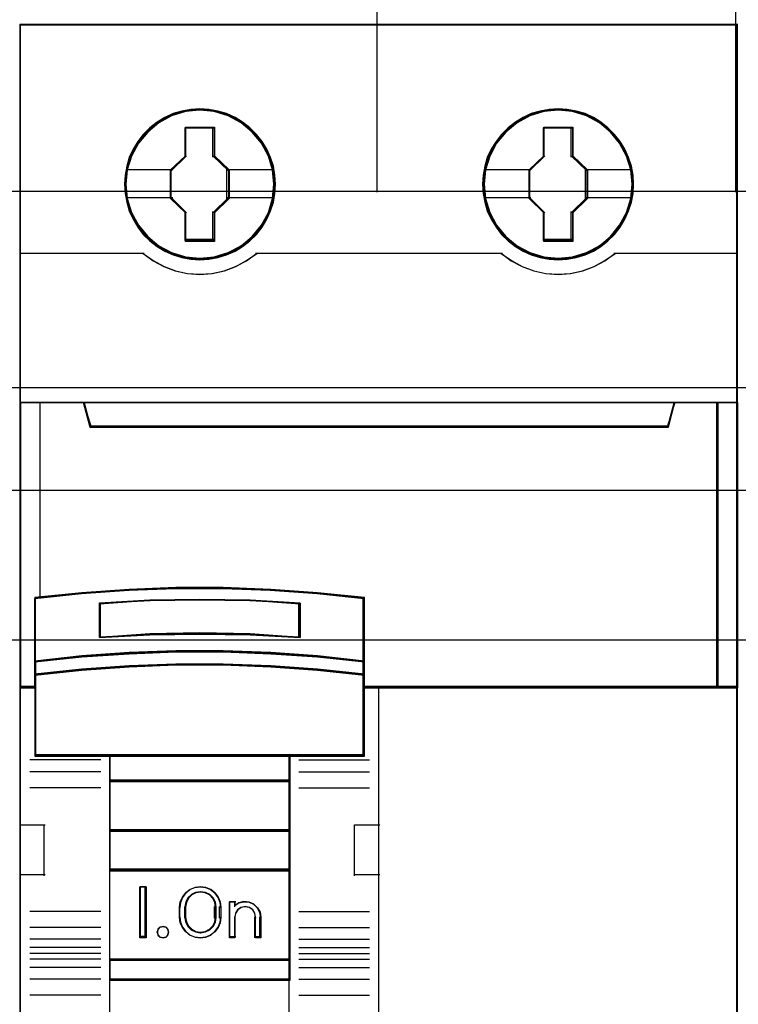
# Model space of a CAD drawing. Extents: x -558982 to 5119495, y -5290134 to 121759.
# Tile 21 of 256: x -478522 to -478162, y -24671 to -24178. Entities that reach past the tile are written whole.
import ezdxf

# ---------------------------------------------------------------- set-up
doc = ezdxf.new("R2010")
doc.units = 0
doc.header["$MEASUREMENT"] = 0
doc.layers.get('0').update_dxf_attribs({"color": 252})
for name, color, linetype in [('30', 7, 'Continuous'), ('45', 8, 'Continuous'), ('50', 7, 'Continuous')]:
    doc.layers.add(name, color=color, linetype=linetype)

# ---------------------------------------------------------------- blocks, each defined once
blk = doc.blocks.new('*U1057')
at = {"layer": '50', "color": 7}
for points in [[(61.983887, -477.51456), (386.017439, -477.51456)], [(61.983887, -477.51456), (386.017439, -477.51456)], [(133.909161, -477.55693), (133.909161, -457.544965)], [(151.864631, -477.55693), (151.864631, -457.544965)], [(61.983887, -487.347089), (386.017439, -487.347089), (386.017439, -533.64975), (61.983887, -533.64975), (61.983887, -487.347089)]]:
    blk.add_lwpolyline(points, dxfattribs=at)
blk = doc.blocks.new('*U1058')
at = {"layer": '30', "color": 7}
blk.add_lwpolyline([(51.981526, -492.476529), (396.088727, -492.476529), (396.088727, -528.454107), (51.981526, -528.454107), (51.981526, -492.476529)], close=True, dxfattribs=at)
for points in [[(51.981526, -492.476529), (396.088727, -492.476529), (396.088727, -528.454107), (51.981526, -528.454107), (51.981526, -492.476529)], [(51.981526, -499.973403), (396.088727, -499.973403), (396.088727, -520.957234), (51.981526, -520.957234), (51.981526, -499.973403)]]:
    blk.add_lwpolyline(points, dxfattribs=at)
blk = doc.blocks.new('*U1061')
at = {"layer": '45', "color": 139}
for points in [[(116.014664, -469.157042), (116.014664, -551.860983)], [(116.014664, -469.157042), (151.970673, -469.157042)], [(151.901746, -469.157042), (151.901746, -551.860983)], [(124.2912, -474.339445), (125.74927, -474.339445)], [(124.2912, -475.80916), (124.2912, -474.339445)], [(125.680343, -475.80916), (125.680343, -474.339445)], [(142.236067, -474.339445), (143.691486, -474.339445)], [(142.236067, -475.80916), (142.236067, -474.339445)], [(143.622559, -475.80916), (143.622559, -474.339445)], [(123.596628, -476.497676), (124.360127, -475.740309)], [(126.454446, -476.497676), (125.680343, -475.740309)], [(141.530891, -476.497676), (142.304993, -475.740309)], [(144.401963, -476.497676), (143.622559, -475.740309)], [(121.364455, -476.428824), (123.665555, -476.428824)], [(123.596628, -477.887947), (123.596628, -476.428824)], [(126.385519, -476.428824), (128.673363, -476.428824)], [(126.385519, -477.887947), (126.385519, -476.428824)], [(139.309322, -476.428824), (141.599818, -476.428824)], [(141.530891, -477.887947), (141.530891, -476.428824)], [(144.333036, -476.428824), (146.61823, -476.428824)], [(144.333036, -477.887947), (144.333036, -476.428824)], [(121.364455, -477.819096), (123.665555, -477.819096)], [(123.596628, -477.819096), (124.360127, -478.592351)], [(126.454446, -477.819096), (125.680343, -478.592351)], [(126.385519, -477.819096), (128.673363, -477.819096)], [(139.309322, -477.819096), (141.599818, -477.819096)], [(141.530891, -477.819096), (142.304993, -478.592351)], [(144.401963, -477.819096), (143.622559, -478.592351)], [(144.333036, -477.819096), (146.61823, -477.819096)], [(124.2912, -479.982623), (124.2912, -478.5235)], [(125.680343, -479.982623), (125.680343, -478.5235)], [(142.236067, -479.982623), (142.236067, -478.5235)], [(143.622559, -479.982623), (143.622559, -478.5235)], [(124.2912, -479.913771), (125.74927, -479.913771)], [(142.236067, -479.913771), (143.691486, -479.913771)], [(116.014664, -480.618175), (122.233995, -480.618175)], [(122.165068, -480.618175), (122.682146, -480.991206), (123.221705, -481.275419), (123.794986, -481.500421), (124.413231, -481.630686), (125.025855, -481.672134), (125.632859, -481.630686), (126.239863, -481.500421), (126.818765, -481.275419), (127.369565, -480.991206), (127.875401, -480.618175)], [(122.180975, -480.623472), (122.681219, -480.984447), (123.232049, -481.280328), (123.799742, -481.505198), (124.4124, -481.635385), (125.019438, -481.682726), (125.643338, -481.635385), (126.255997, -481.505198), (126.834931, -481.280328), (127.368899, -480.984447), (127.886005, -480.623472)], [(127.806474, -480.618175), (140.178862, -480.618175)], [(140.109935, -480.618175), (140.615537, -480.991206), (141.166081, -481.275419), (141.744714, -481.500421), (142.351436, -481.630686), (142.958158, -481.672134), (143.576116, -481.630686), (144.188456, -481.500421), (144.767089, -481.275419), (145.30078, -480.991206), (145.817617, -480.618175)], [(140.120539, -480.623472), (140.626197, -480.984447), (141.165565, -481.280328), (141.744263, -481.505198), (142.35667, -481.635385), (142.96346, -481.682726), (143.587104, -481.635385), (144.199512, -481.505198), (144.766972, -481.280328), (145.311959, -480.984447), (145.817617, -480.623472)], [(145.751341, -480.618175), (151.970673, -480.618175)], [(116.014664, -488.083271), (151.970673, -488.083271)], [(119.195907, -488.083271), (119.580308, -489.330543)], [(148.805335, -488.083271), (148.420935, -489.330543)], [(119.511381, -489.261692), (148.489862, -489.261692)], [(133.275563, -497.921097), (130.922852, -497.643549), (128.575715, -497.460619), (126.200704, -497.359692), (123.825692, -497.359692), (121.478556, -497.460619), (119.109119, -497.643549), (116.767558, -497.921097)], [(116.767558, -497.852246), (116.767558, -505.796654)], [(133.209287, -505.796654), (133.209287, -497.852246)], [(130.0466, -498.193855), (127.541732, -498.00729), (125.025682, -497.952875), (122.515222, -498.00729), (119.999172, -498.193855)], [(119.999172, -499.862181), (119.999172, -498.125004)], [(129.977673, -499.862181), (129.977673, -498.125004)], [(130.0466, -499.862181), (127.541732, -499.675615), (125.025682, -499.621201), (122.515222, -499.675615), (119.999172, -499.862181)], [(133.275563, -501.080324), (130.922852, -500.796467), (128.575715, -500.619845), (126.200704, -500.518919), (123.825692, -500.518919), (121.478556, -500.619845), (119.109119, -500.796467), (116.767558, -501.080324)], [(133.275563, -501.750302), (130.922852, -501.472754), (128.575715, -501.289824), (126.200704, -501.188897), (123.825692, -501.188897), (121.478556, -501.289824), (119.109119, -501.472754), (116.767558, -501.750302)], [(116.836485, -502.309059), (116.014664, -502.309059)], [(151.970673, -502.309059), (133.209287, -502.309059)], [(133.967483, -502.309059), (133.967483, -518.621577)], [(133.275563, -505.727803), (116.767558, -505.727803)], [(120.494915, -505.727803), (120.494915, -517.019455)], [(120.494915, -505.727803), (129.545554, -505.727803)], [(129.476627, -505.727803), (129.476627, -517.019455)], [(120.068099, -505.98732), (116.507756, -505.98732)], [(129.977673, -505.98732), (133.527411, -505.98732)], [(120.068099, -506.580502), (116.507756, -506.580502)], [(129.977673, -506.580502), (133.527411, -506.580502)], [(120.494915, -506.99626), (129.545554, -506.99626)], [(120.068099, -507.380239), (116.507756, -507.380239)], [(129.977673, -507.380239), (133.527411, -507.380239)], [(116.014664, -509.241879), (117.287161, -509.241879)], [(117.218234, -509.241879), (117.218234, -511.792034)], [(120.494915, -509.485508), (129.545554, -509.485508)], [(132.763913, -511.792034), (132.763913, -509.241879)], [(132.763913, -509.241879), (134.03641, -509.241879)], [(120.494915, -511.463665), (129.545554, -511.463665)], [(116.014664, -511.723183), (117.287161, -511.723183)], [(132.763913, -511.723183), (134.03641, -511.723183)], [(122.345339, -512.345495), (122.032517, -512.345495)], [(122.032517, -512.345495), (122.032517, -514.900946)], [(122.276412, -512.345495), (122.276412, -514.900946)], [(126.08065, -513.399453), (126.046223, -513.133003), (125.942943, -512.872474), (125.782286, -512.647472), (125.569989, -512.475759), (125.317528, -512.369179), (125.047853, -512.345495), (124.783916, -512.369179), (124.537192, -512.475759), (124.319158, -512.647472), (124.1585, -512.872474), (124.049483, -513.133003), (124.020794, -513.399453)], [(125.836754, -513.399453), (125.796121, -513.157564), (125.680028, -512.927769), (125.511692, -512.740304), (125.291114, -512.631454), (125.047317, -512.589123), (124.815129, -512.631454), (124.594551, -512.740304), (124.420411, -512.927769), (124.310122, -513.157564), (124.275294, -513.399453)], [(126.507466, -513.081677), (126.830893, -513.081677)], [(126.507466, -513.081677), (126.507466, -514.900946)], [(126.761966, -513.081677), (126.761966, -513.349138)], [(128.084833, -513.905247), (128.038006, -513.632742), (127.915085, -513.402627), (127.733629, -513.214901), (127.49364, -513.111955), (127.230238, -513.081677), (126.972688, -513.148289), (126.761966, -513.299681)], [(120.068099, -513.57423), (116.507756, -513.57423)], [(124.020794, -513.905247), (124.020794, -513.330601)], [(124.275294, -513.905247), (124.275294, -513.330601)], [(125.767827, -513.905247), (125.767827, -513.330601)], [(126.011723, -513.905247), (126.011723, -513.330601)], [(127.830334, -513.905247), (127.782851, -513.677915), (127.681949, -513.494786), (127.509823, -513.38112), (127.29615, -513.330601), (127.100282, -513.38112), (126.922221, -513.494786), (126.809449, -513.677915), (126.761966, -513.905247)], [(129.977673, -513.57423), (133.527411, -513.57423)], [(124.020794, -513.836395), (124.049483, -514.108447), (124.1585, -514.356842), (124.319158, -514.581581), (124.537192, -514.753092), (124.783916, -514.859547), (125.047853, -514.900946), (125.317528, -514.859547), (125.569989, -514.753092), (125.782286, -514.581581), (125.942943, -514.356842), (126.046223, -514.108447), (126.08065, -513.836395)], [(124.275294, -513.836395), (124.310122, -514.090617), (124.420411, -514.302467), (124.594551, -514.490107), (124.815129, -514.599059), (125.047317, -514.641429), (125.291114, -514.599059), (125.511692, -514.490107), (125.680028, -514.302467), (125.796121, -514.090617), (125.836754, -513.836395)], [(126.761966, -513.836395), (126.761966, -514.900946)], [(127.761407, -513.836395), (127.761407, -514.900946)], [(128.015906, -513.836395), (128.015906, -514.900946)], [(120.068099, -514.373967), (116.507756, -514.373967)], [(129.977673, -514.373967), (133.527411, -514.373967)], [(120.068099, -514.96715), (116.507756, -514.96715)], [(122.345339, -514.832095), (122.032517, -514.832095)], [(126.507466, -514.832095), (126.830893, -514.832095)], [(127.761407, -514.832095), (128.084833, -514.832095)], [(129.977673, -514.96715), (133.527411, -514.96715)], [(120.068099, -515.377611), (116.507756, -515.377611)], [(129.977673, -515.377611), (133.527411, -515.377611)], [(120.068099, -515.67685), (116.507756, -515.67685)], [(120.068099, -515.968145), (116.507756, -515.968145)], [(120.494915, -515.957553), (129.545554, -515.957553)], [(129.977673, -515.67685), (133.527411, -515.67685)], [(129.977673, -515.968145), (133.527411, -515.968145)], [(120.068099, -516.37331), (116.507756, -516.37331)], [(129.977673, -516.37331), (133.527411, -516.37331)], [(120.068099, -516.966492), (116.507756, -516.966492)], [(120.494915, -516.950604), (129.545554, -516.950604)], [(120.494915, -516.950604), (120.494915, -518.621577)], [(129.476627, -516.950604), (129.476627, -518.621577)], [(129.977673, -516.966492), (133.527411, -516.966492)], [(120.068099, -517.758285), (116.507756, -517.758285)], [(129.977673, -517.758285), (133.527411, -517.758285)]]:
    blk.add_lwpolyline(points, dxfattribs=at)
at = {"layer": '45', "color": 59}
blk.add_lwpolyline([(116.046476, -532.918648), (116.046476, -511.758505), (116.046476, -509.275597), (116.046476, -502.342297), (116.046476, -502.342297), (116.046476, -488.115454), (116.046476, -480.650102), (116.046476, -469.18882), (151.936209, -469.18882), (151.936209, -480.650102), (151.936209, -488.115454), (151.936209, -502.342297), (151.936209, -529.427059)], dxfattribs=at)
at = {"layer": '45', "color": 7}
for points in [[(128.808566, -477.16633), (128.780552, -476.71334), (128.707717, -476.26035), (128.556443, -475.829729), (128.382757, -475.410294), (128.141839, -475.018821), (127.867305, -474.666495), (127.53114, -474.342132), (127.166961, -474.062508), (126.802783, -473.81644), (126.365769, -473.626296), (125.934357, -473.497669), (125.480535, -473.419374), (125.026712, -473.391412), (124.578492, -473.419374), (124.12467, -473.497669), (123.682053, -473.626296), (123.26745, -473.81644), (122.88086, -474.062508), (122.527887, -474.342132), (122.191722, -474.666495), (121.928393, -475.018821), (121.687475, -475.410294), (121.491379, -475.829729), (121.368119, -476.26035), (121.278475, -476.71334), (121.250461, -477.16633), (121.278475, -477.61932), (121.368119, -478.061125), (121.491379, -478.497338), (121.687475, -478.911181), (121.928393, -479.308246), (122.191722, -479.671757), (122.527887, -479.990528), (122.88086, -480.275744), (123.26745, -480.510628), (123.682053, -480.689587), (124.12467, -480.829399), (124.578492, -480.918878), (125.026712, -480.941248), (125.480535, -480.918878), (125.934357, -480.829399), (126.365769, -480.689587), (126.802783, -480.510628), (127.166961, -480.275744), (127.53114, -479.990528), (127.867305, -479.671757), (128.141839, -479.308246), (128.382757, -478.911181), (128.556443, -478.497338), (128.707717, -478.061125), (128.780552, -477.61932), (128.808566, -477.16633)], [(128.808566, -477.16633), (128.780552, -476.71334), (128.707717, -476.26035), (128.556443, -475.829729), (128.382757, -475.410294), (128.141839, -475.018821), (127.867305, -474.666495), (127.53114, -474.342132), (127.166961, -474.062508), (126.802783, -473.81644), (126.365769, -473.626296), (125.934357, -473.497669), (125.480535, -473.419374), (125.026712, -473.391412), (124.578492, -473.419374), (124.12467, -473.497669), (123.682053, -473.626296), (123.26745, -473.81644), (122.88086, -474.062508), (122.527887, -474.342132), (122.191722, -474.666495), (121.928393, -475.018821), (121.687475, -475.410294), (121.491379, -475.829729), (121.368119, -476.26035), (121.278475, -476.71334), (121.250461, -477.16633), (121.278475, -477.61932), (121.368119, -478.061125), (121.491379, -478.497338), (121.687475, -478.911181), (121.928393, -479.308246), (122.191722, -479.671757), (122.527887, -479.990528), (122.88086, -480.275744), (123.26745, -480.510628), (123.682053, -480.689587), (124.12467, -480.829399), (124.578492, -480.918878), (125.026712, -480.941248), (125.480535, -480.918878), (125.934357, -480.829399), (126.365769, -480.689587), (126.802783, -480.510628), (127.166961, -480.275744), (127.53114, -479.990528), (127.867305, -479.671757), (128.141839, -479.308246), (128.382757, -478.911181), (128.556443, -478.497338), (128.707717, -478.061125), (128.780552, -477.61932), (128.808566, -477.16633)], [(128.808566, -477.16633), (128.780552, -476.71334), (128.707717, -476.26035), (128.556443, -475.829729), (128.382757, -475.410294), (128.141839, -475.018821), (127.867305, -474.666495), (127.53114, -474.342132), (127.166961, -474.062508), (126.802783, -473.81644), (126.365769, -473.626296), (125.934357, -473.497669), (125.480535, -473.419374), (125.026712, -473.391412), (124.578492, -473.419374), (124.12467, -473.497669), (123.682053, -473.626296), (123.26745, -473.81644), (122.88086, -474.062508), (122.527887, -474.342132), (122.191722, -474.666495), (121.928393, -475.018821), (121.687475, -475.410294), (121.491379, -475.829729), (121.368119, -476.26035), (121.278475, -476.71334), (121.250461, -477.16633), (121.278475, -477.61932), (121.368119, -478.061125), (121.491379, -478.497338), (121.687475, -478.911181), (121.928393, -479.308246), (122.191722, -479.671757), (122.527887, -479.990528), (122.88086, -480.275744), (123.26745, -480.510628), (123.682053, -480.689587), (124.12467, -480.829399), (124.578492, -480.918878), (125.026712, -480.941248), (125.480535, -480.918878), (125.934357, -480.829399), (126.365769, -480.689587), (126.802783, -480.510628), (127.166961, -480.275744), (127.53114, -479.990528), (127.867305, -479.671757), (128.141839, -479.308246), (128.382757, -478.911181), (128.556443, -478.497338), (128.707717, -478.061125), (128.780552, -477.61932), (128.808566, -477.16633)], [(146.740178, -477.16633), (146.717766, -476.71334), (146.644927, -476.26035), (146.493647, -475.829729), (146.314352, -475.410294), (146.079027, -475.018821), (145.793276, -474.666495), (145.462701, -474.342132), (145.109713, -474.062508), (144.74552, -473.81644), (144.314092, -473.626296), (143.87706, -473.497669), (143.42322, -473.419374), (142.963776, -473.391412), (142.509936, -473.419374), (142.067301, -473.497669), (141.624666, -473.626296), (141.210047, -473.81644), (140.829045, -474.062508), (140.464852, -474.342132), (140.128673, -474.666495), (139.859731, -475.018821), (139.618803, -475.410294), (139.417096, -475.829729), (139.299434, -476.26035), (139.215389, -476.71334), (139.187374, -477.16633), (139.215389, -477.61932), (139.299434, -478.061125), (139.417096, -478.497338), (139.618803, -478.911181), (139.859731, -479.308246), (140.128673, -479.671757), (140.464852, -479.990528), (140.829045, -480.275744), (141.210047, -480.510628), (141.624666, -480.689587), (142.067301, -480.829399), (142.509936, -480.918878), (142.963776, -480.941248), (143.42322, -480.918878), (143.87706, -480.829399), (144.314092, -480.689587), (144.74552, -480.510628), (145.109713, -480.275744), (145.462701, -479.990528), (145.793276, -479.671757), (146.079027, -479.308246), (146.314352, -478.911181), (146.493647, -478.497338), (146.644927, -478.061125), (146.717766, -477.61932), (146.740178, -477.16633)], [(146.740178, -477.16633), (146.717766, -476.71334), (146.644927, -476.26035), (146.493647, -475.829729), (146.314352, -475.410294), (146.079027, -475.018821), (145.793276, -474.666495), (145.462701, -474.342132), (145.109713, -474.062508), (144.74552, -473.81644), (144.314092, -473.626296), (143.87706, -473.497669), (143.42322, -473.419374), (142.963776, -473.391412), (142.509936, -473.419374), (142.067301, -473.497669), (141.624666, -473.626296), (141.210047, -473.81644), (140.829045, -474.062508), (140.464852, -474.342132), (140.128673, -474.666495), (139.859731, -475.018821), (139.618803, -475.410294), (139.417096, -475.829729), (139.299434, -476.26035), (139.215389, -476.71334), (139.187374, -477.16633), (139.215389, -477.61932), (139.299434, -478.061125), (139.417096, -478.497338), (139.618803, -478.911181), (139.859731, -479.308246), (140.128673, -479.671757), (140.464852, -479.990528), (140.829045, -480.275744), (141.210047, -480.510628), (141.624666, -480.689587), (142.067301, -480.829399), (142.509936, -480.918878), (142.963776, -480.941248), (143.42322, -480.918878), (143.87706, -480.829399), (144.314092, -480.689587), (144.74552, -480.510628), (145.109713, -480.275744), (145.462701, -479.990528), (145.793276, -479.671757), (146.079027, -479.308246), (146.314352, -478.911181), (146.493647, -478.497338), (146.644927, -478.061125), (146.717766, -477.61932), (146.740178, -477.16633)], [(146.740178, -477.16633), (146.717766, -476.71334), (146.644927, -476.26035), (146.493647, -475.829729), (146.314352, -475.410294), (146.079027, -475.018821), (145.793276, -474.666495), (145.462701, -474.342132), (145.109713, -474.062508), (144.74552, -473.81644), (144.314092, -473.626296), (143.87706, -473.497669), (143.42322, -473.419374), (142.963776, -473.391412), (142.509936, -473.419374), (142.067301, -473.497669), (141.624666, -473.626296), (141.210047, -473.81644), (140.829045, -474.062508), (140.464852, -474.342132), (140.128673, -474.666495), (139.859731, -475.018821), (139.618803, -475.410294), (139.417096, -475.829729), (139.299434, -476.26035), (139.215389, -476.71334), (139.187374, -477.16633), (139.215389, -477.61932), (139.299434, -478.061125), (139.417096, -478.497338), (139.618803, -478.911181), (139.859731, -479.308246), (140.128673, -479.671757), (140.464852, -479.990528), (140.829045, -480.275744), (141.210047, -480.510628), (141.624666, -480.689587), (142.067301, -480.829399), (142.509936, -480.918878), (142.963776, -480.941248), (143.42322, -480.918878), (143.87706, -480.829399), (144.314092, -480.689587), (144.74552, -480.510628), (145.109713, -480.275744), (145.462701, -479.990528), (145.793276, -479.671757), (146.079027, -479.308246), (146.314352, -478.911181), (146.493647, -478.497338), (146.644927, -478.061125), (146.717766, -477.61932), (146.740178, -477.16633)], [(124.309386, -474.299723), (125.758739, -474.299723), (125.758739, -475.73591), (126.486258, -476.448393), (126.486258, -477.87897), (125.758739, -478.602674), (125.758739, -480.027641), (124.309386, -480.027641), (124.309386, -478.602674), (123.564816, -477.87897), (123.564816, -476.448393), (124.309386, -475.73591), (124.309386, -474.299723)], [(124.309386, -474.299723), (125.758739, -474.299723), (125.758739, -475.73591), (126.486258, -476.448393), (126.486258, -477.87897), (125.758739, -478.602674), (125.758739, -480.027641), (124.309386, -480.027641), (124.309386, -478.602674), (123.564816, -477.87897), (123.564816, -476.448393), (124.309386, -475.73591), (124.309386, -474.299723)], [(124.309386, -474.299723), (125.758739, -474.299723), (125.758739, -474.299723), (125.758739, -475.73591), (125.758739, -475.73591), (126.486258, -476.448393), (126.486258, -476.448393), (126.486258, -477.87897), (126.486258, -477.87897), (125.758739, -478.602674), (125.758739, -478.602674), (125.758739, -480.027641), (125.758739, -480.027641), (124.309386, -480.027641), (124.309386, -480.027641), (124.309386, -478.602674), (124.309386, -478.602674), (123.564816, -477.87897), (123.564816, -477.87897), (123.564816, -476.448393), (123.564816, -476.448393), (124.309386, -475.73591), (124.309386, -475.73591), (124.309386, -474.299723), (124.309386, -474.299723)], [(124.324982, -474.3315), (125.742771, -474.3315), (125.742771, -475.751088), (126.454446, -476.455337), (126.454446, -477.869379), (125.742771, -478.584718), (125.742771, -479.993215), (124.324982, -479.993215), (124.324982, -478.584718), (123.596628, -477.869379), (123.596628, -476.455337), (124.324982, -475.751088), (124.324982, -474.3315)], [(142.253967, -474.299723), (143.703511, -474.299723), (143.703511, -475.73591), (144.431125, -476.448393), (144.431125, -477.87897), (143.703511, -478.602674), (143.703511, -480.027641), (142.253967, -480.027641), (142.253967, -478.602674), (141.514985, -477.87897), (141.514985, -476.448393), (142.253967, -475.73591), (142.253967, -474.299723)], [(142.253967, -474.299723), (143.703511, -474.299723), (143.703511, -475.73591), (144.431125, -476.448393), (144.431125, -477.87897), (143.703511, -478.602674), (143.703511, -480.027641), (142.253967, -480.027641), (142.253967, -478.602674), (141.514985, -477.87897), (141.514985, -476.448393), (142.253967, -475.73591), (142.253967, -474.299723)], [(142.253967, -474.299723), (143.703511, -474.299723), (143.703511, -474.299723), (143.703511, -475.73591), (143.703511, -475.73591), (144.431125, -476.448393), (144.431125, -476.448393), (144.431125, -477.87897), (144.431125, -477.87897), (143.703511, -478.602674), (143.703511, -478.602674), (143.703511, -480.027641), (143.703511, -480.027641), (142.253967, -480.027641), (142.253967, -480.027641), (142.253967, -478.602674), (142.253967, -478.602674), (141.514985, -477.87897), (141.514985, -477.87897), (141.514985, -476.448393), (141.514985, -476.448393), (142.253967, -475.73591), (142.253967, -475.73591), (142.253967, -474.299723), (142.253967, -474.299723)], [(142.268985, -474.3315), (143.685584, -474.3315), (143.685584, -475.751088), (144.396661, -476.455337), (144.396661, -477.869379), (143.685584, -478.584718), (143.685584, -479.993215), (142.268985, -479.993215), (142.268985, -478.584718), (141.546797, -477.869379), (141.546797, -476.455337), (142.268985, -475.751088), (142.268985, -474.3315)], [(134.00459, -502.37791), (150.976534, -502.37791), (150.976534, -488.083271), (148.8015, -488.083271), (148.484423, -489.269387), (119.519195, -489.269387), (119.202118, -488.083271), (117.015958, -488.083271), (116.014664, -488.083271), (116.014664, -502.37791), (116.771197, -502.37791), (116.771197, -501.748657), (116.771197, -501.074854), (116.771197, -497.900742), (119.107551, -497.655723), (121.471719, -497.494233), (123.813636, -497.405136), (126.183367, -497.405136), (128.553097, -497.494233), (130.895014, -497.655723), (133.242494, -497.900742), (133.242494, -501.074854), (133.242494, -501.748657), (133.242494, -502.37791), (134.00459, -502.37791)], [(119.513092, -489.330543), (148.488151, -489.330543), (148.805335, -488.083271), (119.195907, -488.083271), (119.513092, -489.330543)], [(119.544223, -489.298766), (148.45702, -489.298766), (148.773523, -488.115049), (119.22772, -488.115049), (119.544223, -489.298766)], [(150.907607, -488.083271), (150.907607, -502.37791), (151.970673, -502.37791), (151.970673, -488.083271), (150.907607, -488.083271)], [(150.942071, -488.115049), (150.942071, -502.343485), (151.936209, -502.343485), (151.936209, -488.115049), (150.942071, -488.115049)], [(128.575715, -500.668175), (130.922852, -500.826259), (133.275563, -501.080324), (133.275563, -497.862175), (130.922852, -497.613757), (128.575715, -497.450026), (126.200704, -497.359692), (123.825692, -497.359692), (121.478556, -497.450026), (119.109119, -497.613757), (116.767558, -497.862175), (116.767558, -501.080324), (119.109119, -500.826259), (121.478556, -500.668175), (123.825692, -500.577841), (126.200704, -500.577841), (128.575715, -500.668175)], [(130.0466, -498.131153), (130.0466, -499.862181), (127.541732, -499.724159), (125.025682, -499.683902), (122.515222, -499.724159), (119.999172, -499.862181), (119.999172, -498.131153), (122.515222, -497.993131), (125.025682, -497.952875), (127.541732, -497.993131), (130.0466, -498.131153)], [(127.541732, -499.724159), (130.0466, -499.862181), (130.0466, -498.131153), (127.541732, -497.993131), (125.025682, -497.952875), (122.515222, -497.993131), (119.999172, -498.131153), (119.999172, -499.862181), (122.515222, -499.724159), (125.025682, -499.683902), (127.541732, -499.724159)], [(128.575715, -501.32225), (130.922852, -501.492298), (133.275563, -501.750302), (133.275563, -501.040791), (130.922852, -500.776923), (128.575715, -500.612738), (126.200704, -500.518919), (123.825692, -500.518919), (121.478556, -500.612738), (119.109119, -500.776923), (116.767558, -501.040791), (116.767558, -501.750302), (119.109119, -501.492298), (121.478556, -501.32225), (123.825692, -501.22843), (126.200704, -501.22843), (128.575715, -501.32225)], [(120.50848, -505.796654), (129.529065, -505.796654), (133.275563, -505.796654), (133.275563, -502.325365), (133.275563, -501.689618), (130.922852, -501.442071), (128.575715, -501.278914), (126.200704, -501.188897), (123.825692, -501.188897), (121.478556, -501.278914), (119.109119, -501.442071), (116.767558, -501.689618), (116.767558, -502.325365), (116.767558, -505.796654), (120.50848, -505.796654)], [(129.545554, -505.727803), (120.494915, -505.727803), (120.494915, -507.065111), (129.545554, -507.065111), (129.545554, -505.727803)], [(129.545554, -506.99626), (120.494915, -506.99626), (120.494915, -509.554359), (129.545554, -509.554359), (129.545554, -506.99626)], [(129.545554, -509.485508), (120.494915, -509.485508), (120.494915, -511.532517), (129.545554, -511.532517), (129.545554, -509.485508)], [(120.494915, -516.015811), (129.545554, -516.015811), (129.545554, -511.463665), (120.494915, -511.463665), (120.494915, -516.015811)], [(122.340037, -512.340199), (122.340037, -514.890354), (122.021912, -514.890354), (122.021912, -512.340199), (122.340037, -512.340199)], [(124.156849, -512.852506), (124.329129, -512.636199), (124.524381, -512.471122), (124.782802, -512.374352), (125.046966, -512.340199), (125.311129, -512.374352), (125.563808, -512.471122), (125.770544, -512.636199), (125.942825, -512.852506), (126.046193, -513.097276), (126.08065, -513.364814), (126.08065, -513.87143), (126.046193, -514.138969), (125.942825, -514.378046), (125.770544, -514.594353), (125.563808, -514.753738), (125.311129, -514.8562), (125.046966, -514.890354), (124.782802, -514.8562), (124.524381, -514.753738), (124.329129, -514.594353), (124.156849, -514.378046), (124.047738, -514.138969), (124.007539, -513.87143), (124.007539, -513.364814), (124.047738, -513.097276), (124.156849, -512.852506)], [(124.43202, -512.893327), (124.321731, -513.111123), (124.275294, -513.357577), (124.275294, -513.867679), (124.321731, -514.108401), (124.43202, -514.320466), (124.606161, -514.49241), (124.815129, -514.601308), (125.053122, -514.641429), (125.302723, -514.601308), (125.523301, -514.49241), (125.697442, -514.320466), (125.807731, -514.108401), (125.836754, -513.867679), (125.836754, -513.357577), (125.807731, -513.111123), (125.697442, -512.893327), (125.523301, -512.721383), (125.302723, -512.618216), (125.053122, -512.583827), (124.815129, -512.618216), (124.606161, -512.721383), (124.43202, -512.893327)], [(124.457446, -512.915545), (124.351651, -513.126614), (124.307106, -513.365455), (124.307106, -513.859801), (124.351651, -514.093088), (124.457446, -514.298602), (124.624491, -514.465236), (124.824945, -514.57077), (125.05324, -514.609651), (125.292671, -514.57077), (125.504261, -514.465236), (125.671306, -514.298602), (125.777101, -514.093088), (125.804942, -513.859801), (125.804942, -513.365455), (125.777101, -513.126614), (125.671306, -512.915545), (125.504261, -512.748911), (125.292671, -512.648931), (125.05324, -512.615605), (124.824945, -512.648931), (124.624491, -512.748911), (124.457446, -512.915545)], [(126.512768, -514.890354), (126.512768, -513.086973), (126.773812, -513.086973), (126.773812, -513.277106), (126.982648, -513.138827), (127.23209, -513.086973), (127.498935, -513.104258), (127.719372, -513.213728), (127.916605, -513.386576), (128.038425, -513.605517), (128.084833, -513.859027), (128.084833, -514.890354), (127.817988, -514.890354), (127.817988, -513.859027), (127.77158, -513.657371), (127.672964, -513.496046), (127.498935, -513.375053), (127.2959, -513.346245), (127.081264, -513.375053), (126.918837, -513.496046), (126.808618, -513.657371), (126.773812, -513.859027), (126.773812, -514.890354), (126.512768, -514.890354)], [(123.418056, -514.468476), (123.456123, -514.607003), (123.418056, -514.751827), (123.316542, -514.852574), (123.170616, -514.890354), (123.031034, -514.852574), (122.935865, -514.751827), (122.891452, -514.607003), (122.935865, -514.468476), (123.031034, -514.361433), (123.170616, -514.323652), (123.316542, -514.361433), (123.418056, -514.468476)], [(129.545554, -515.957553), (120.494915, -515.957553), (120.494915, -517.019455), (129.545554, -517.019455), (129.545554, -515.957553)]]:
    blk.add_lwpolyline(points, close=True, dxfattribs=at)
at = {"layer": '45', "color": 139}
for points in [[(128.774103, -477.165006), (128.746335, -476.715988), (128.674138, -476.26697), (128.52419, -475.840126), (128.352028, -475.424368), (128.113222, -475.036328), (127.841095, -474.687092), (127.507878, -474.365573), (127.146893, -474.088401), (126.785908, -473.84449), (126.352726, -473.656014), (125.925097, -473.528515), (125.475254, -473.450907), (125.025411, -473.42319), (124.581122, -473.450907), (124.131279, -473.528515), (123.692543, -473.656014), (123.281575, -473.84449), (122.898376, -474.088401), (122.548498, -474.365573), (122.215281, -474.687092), (121.954261, -475.036328), (121.715455, -475.424368), (121.521079, -475.840126), (121.398899, -476.26697), (121.310041, -476.715988), (121.282273, -477.165006), (121.310041, -477.614024), (121.398899, -478.051955), (121.521079, -478.484343), (121.715455, -478.894557), (121.954261, -479.28814), (122.215281, -479.648463), (122.548498, -479.964439), (122.898376, -480.247154), (123.281575, -480.479978), (123.692543, -480.657368), (124.131279, -480.795954), (124.581122, -480.884649), (125.025411, -480.906822), (125.475254, -480.884649), (125.925097, -480.795954), (126.352726, -480.657368), (126.785908, -480.479978), (127.146893, -480.247154), (127.507878, -479.964439), (127.841095, -479.648463), (128.113222, -479.28814), (128.352028, -478.894557), (128.52419, -478.484343), (128.674138, -478.051955), (128.746335, -477.614024), (128.774103, -477.165006)], [(128.752894, -477.16633), (128.719263, -476.623815), (128.601552, -476.109264), (128.416578, -475.611492), (128.15313, -475.15287), (127.850445, -474.7334), (127.469286, -474.358673), (127.026469, -474.034282), (126.572442, -473.788192), (126.067967, -473.598032), (125.552281, -473.486173), (125.025385, -473.447023), (124.487279, -473.486173), (123.971593, -473.598032), (123.472724, -473.788192), (123.007486, -474.034282), (122.581485, -474.358673), (122.217142, -474.7334), (121.897641, -475.15287), (121.639798, -475.611492), (121.454824, -476.109264), (121.337113, -476.623815), (121.303482, -477.16633), (121.337113, -477.686474), (121.454824, -478.21221), (121.639798, -478.704389), (121.897641, -479.168604), (122.217142, -479.588074), (122.581485, -479.973988), (123.007486, -480.287192), (123.472724, -480.550061), (123.971593, -480.734628), (124.487279, -480.846487), (125.025385, -480.885637), (125.552281, -480.846487), (126.067967, -480.734628), (126.572442, -480.550061), (127.026469, -480.287192), (127.469286, -479.973988), (127.850445, -479.588074), (128.15313, -479.168604), (128.416578, -478.704389), (128.601552, -478.21221), (128.719263, -477.686474), (128.752894, -477.16633)], [(128.734337, -477.160885), (128.6615, -476.439192), (128.459796, -475.751067), (128.106816, -475.107698), (127.652983, -474.548247), (127.087093, -474.089497), (126.448366, -473.742637), (125.748007, -473.524451), (125.025236, -473.462912), (124.302466, -473.524451), (123.60771, -473.742637), (122.968982, -474.089497), (122.414298, -474.548247), (121.94926, -475.107698), (121.607484, -475.751067), (121.394575, -476.439192), (121.327341, -477.160885), (121.394575, -477.882577), (121.607484, -478.581891), (121.94926, -479.214071), (122.414298, -479.779117), (122.968982, -480.243461), (123.60771, -480.584727), (124.302466, -480.791723), (125.025236, -480.864452), (125.748007, -480.791723), (126.448366, -480.584727), (127.087093, -480.243461), (127.652983, -479.779117), (128.106816, -479.214071), (128.459796, -478.581891), (128.6615, -477.882577), (128.734337, -477.160885)], [(146.708365, -477.165006), (146.68615, -476.715988), (146.613951, -476.26697), (146.463998, -475.840126), (146.286276, -475.424368), (146.053016, -475.036328), (145.769772, -474.687092), (145.442098, -474.365573), (145.092208, -474.088401), (144.731211, -473.84449), (144.303568, -473.656014), (143.870372, -473.528515), (143.420513, -473.450907), (142.965102, -473.42319), (142.515243, -473.450907), (142.076493, -473.528515), (141.637743, -473.656014), (141.226761, -473.84449), (140.849102, -474.088401), (140.488105, -474.365573), (140.154877, -474.687092), (139.888294, -475.036328), (139.649481, -475.424368), (139.449544, -475.840126), (139.332914, -476.26697), (139.249607, -476.715988), (139.221838, -477.165006), (139.249607, -477.614024), (139.332914, -478.051955), (139.449544, -478.484343), (139.649481, -478.894557), (139.888294, -479.28814), (140.154877, -479.648463), (140.488105, -479.964439), (140.849102, -480.247154), (141.226761, -480.479978), (141.637743, -480.657368), (142.076493, -480.795954), (142.515243, -480.884649), (142.965102, -480.906822), (143.420513, -480.884649), (143.870372, -480.795954), (144.303568, -480.657368), (144.731211, -480.479978), (145.092208, -480.247154), (145.442098, -479.964439), (145.769772, -479.648463), (146.053016, -479.28814), (146.286276, -478.894557), (146.463998, -478.484343), (146.613951, -478.051955), (146.68615, -477.614024), (146.708365, -477.165006)], [(146.679204, -477.16633), (146.64558, -476.623815), (146.527897, -476.109264), (146.342966, -475.611492), (146.096392, -475.15287), (145.765758, -474.7334), (145.4015, -474.358673), (144.975599, -474.034282), (144.516074, -473.788192), (144.017321, -473.598032), (143.496153, -473.486173), (142.958172, -473.447023), (142.4314, -473.486173), (141.915835, -473.598032), (141.411478, -473.788192), (140.957557, -474.034282), (140.526052, -474.358673), (140.150586, -474.7334), (139.83116, -475.15287), (139.584586, -475.611492), (139.388447, -476.109264), (139.281972, -476.623815), (139.248348, -477.16633), (139.281972, -477.686474), (139.388447, -478.21221), (139.584586, -478.704389), (139.83116, -479.168604), (140.150586, -479.588074), (140.526052, -479.973988), (140.957557, -480.287192), (141.411478, -480.550061), (141.915835, -480.734628), (142.4314, -480.846487), (142.958172, -480.885637), (143.496153, -480.846487), (144.017321, -480.734628), (144.516074, -480.550061), (144.975599, -480.287192), (145.4015, -479.973988), (145.765758, -479.588074), (146.096392, -479.168604), (146.342966, -478.704389), (146.527897, -478.21221), (146.64558, -477.686474), (146.679204, -477.16633)], [(146.673902, -477.160885), (146.601038, -476.439192), (146.388053, -475.751067), (146.040551, -475.107698), (145.580951, -474.548247), (145.031673, -474.089497), (144.392717, -473.742637), (143.692107, -473.524451), (142.963473, -473.462912), (142.246049, -473.524451), (141.551044, -473.742637), (140.912088, -474.089497), (140.345996, -474.548247), (139.886396, -475.107698), (139.538893, -475.751067), (139.325908, -476.439192), (139.264254, -477.160885), (139.325908, -477.882577), (139.538893, -478.581891), (139.886396, -479.214071), (140.345996, -479.779117), (140.912088, -480.243461), (141.551044, -480.584727), (142.246049, -480.791723), (142.963473, -480.864452), (143.692107, -480.791723), (144.392717, -480.584727), (145.031673, -480.243461), (145.580951, -479.779117), (146.040551, -479.214071), (146.388053, -478.581891), (146.601038, -477.882577), (146.673902, -477.160885)], [(123.461425, -514.606024), (123.417141, -514.467976), (123.322246, -514.367577), (123.183067, -514.323652), (123.043887, -514.367577), (122.930013, -514.467976), (122.904708, -514.606024), (122.930013, -514.756623), (123.043887, -514.857022), (123.183067, -514.900946), (123.322246, -514.857022), (123.417141, -514.756623), (123.461425, -514.606024)]]:
    blk.add_lwpolyline(points, close=True, dxfattribs=at)
at = {"layer": '45', "color": 7}
for points in [[(121.322039, -476.42088), (123.633743, -476.42088)], [(126.417331, -476.42088), (128.734337, -476.42088)], [(139.25365, -476.42088), (141.583912, -476.42088)], [(144.362198, -476.42088), (146.673902, -476.42088)], [(121.322039, -477.834984), (123.633743, -477.834984)], [(126.417331, -477.834984), (128.734337, -477.834984)], [(139.25365, -477.834984), (141.583912, -477.834984)], [(144.362198, -477.834984), (146.673902, -477.834984)]]:
    blk.add_lwpolyline(points, dxfattribs=at)
at = {"layer": '45', "color": 59}
for points in [[(134.00459, -502.37791), (150.976534, -502.37791), (150.976534, -488.083271), (148.8015, -488.083271), (148.484423, -489.269387), (119.519195, -489.269387), (119.202118, -488.083271), (117.015958, -488.083271), (116.014664, -488.083271), (116.014664, -502.37791), (116.771197, -502.37791), (116.771197, -501.748657), (116.771197, -501.074854), (116.771197, -497.900742), (119.107551, -497.655723), (121.471719, -497.494233), (123.813636, -497.405136), (126.183367, -497.405136), (128.553097, -497.494233), (130.895014, -497.655723), (133.242494, -497.900742), (133.242494, -501.074854), (133.242494, -501.748657), (133.242494, -502.37791), (134.00459, -502.37791)], [(134.003664, -502.343485), (150.944722, -502.343485), (150.944722, -488.115049), (148.773646, -488.115049), (148.457146, -489.295671), (119.544629, -489.295671), (119.22813, -488.115049), (117.045948, -488.115049), (116.046476, -488.115049), (116.046476, -502.343485), (116.801633, -502.343485), (116.801633, -501.717145), (116.801633, -501.046463), (116.801633, -497.887052), (119.133735, -497.643168), (121.493601, -497.482426), (123.831256, -497.39374), (126.196674, -497.39374), (128.562092, -497.482426), (130.899747, -497.643168), (133.242954, -497.887052), (133.242954, -501.046463), (133.242954, -501.717145), (133.242954, -502.343485), (134.003664, -502.343485)], [(119.513092, -489.330543), (148.488151, -489.330543), (148.805335, -488.083271), (119.195907, -488.083271), (119.513092, -489.330543)], [(150.907607, -488.083271), (150.907607, -502.37791), (151.970673, -502.37791), (151.970673, -488.083271), (150.907607, -488.083271)], [(128.575715, -500.668175), (130.922852, -500.826259), (133.275563, -501.080324), (133.275563, -497.862175), (130.922852, -497.613757), (128.575715, -497.450026), (126.200704, -497.359692), (123.825692, -497.359692), (121.478556, -497.450026), (119.109119, -497.613757), (116.767558, -497.862175), (116.767558, -501.080324), (119.109119, -500.826259), (121.478556, -500.668175), (123.825692, -500.577841), (126.200704, -500.577841), (128.575715, -500.668175)], [(130.0466, -498.131153), (130.0466, -499.862181), (127.541732, -499.724159), (125.025682, -499.683902), (122.515222, -499.724159), (119.999172, -499.862181), (119.999172, -498.131153), (122.515222, -497.993131), (125.025682, -497.952875), (127.541732, -497.993131), (130.0466, -498.131153)], [(127.541732, -499.724159), (130.0466, -499.862181), (130.0466, -498.131153), (127.541732, -497.993131), (125.025682, -497.952875), (122.515222, -497.993131), (119.999172, -498.131153), (119.999172, -499.862181), (122.515222, -499.724159), (125.025682, -499.683902), (127.541732, -499.724159)], [(127.524452, -499.694519), (130.012137, -499.827755), (130.012137, -498.156749), (127.524452, -498.023513), (125.025662, -497.984652), (122.532425, -498.023513), (120.033635, -498.156749), (120.033635, -499.827755), (122.532425, -499.694519), (125.025662, -499.655658), (127.524452, -499.694519)], [(128.575715, -501.32225), (130.922852, -501.492298), (133.275563, -501.750302), (133.275563, -501.040791), (130.922852, -500.776923), (128.575715, -500.612738), (126.200704, -500.518919), (123.825692, -500.518919), (121.478556, -500.612738), (119.109119, -500.776923), (116.767558, -501.040791), (116.767558, -501.750302), (119.109119, -501.492298), (121.478556, -501.32225), (123.825692, -501.22843), (126.200704, -501.22843), (128.575715, -501.32225)], [(128.562772, -501.312565), (130.900485, -501.473837), (133.24375, -501.718524), (133.24375, -501.045633), (130.900485, -500.795384), (128.562772, -500.639674), (126.197295, -500.550696), (123.831818, -500.550696), (121.494106, -500.639674), (119.134182, -500.795384), (116.802021, -501.045633), (116.802021, -501.718524), (119.134182, -501.473837), (121.494106, -501.312565), (123.831818, -501.223588), (126.197295, -501.223588), (128.562772, -501.312565)], [(120.50848, -505.796654), (129.529065, -505.796654), (133.275563, -505.796654), (133.275563, -502.325365), (133.275563, -501.689618), (130.922852, -501.442071), (128.575715, -501.278914), (126.200704, -501.188897), (123.825692, -501.188897), (121.478556, -501.278914), (119.109119, -501.442071), (116.767558, -501.689618), (116.767558, -502.325365), (116.767558, -505.796654), (120.50848, -505.796654)], [(120.527925, -505.762228), (129.512294, -505.762228), (133.24375, -505.762228), (133.24375, -502.342809), (133.24375, -501.716562), (130.900485, -501.472713), (128.562772, -501.311995), (126.197295, -501.223323), (123.831818, -501.223323), (121.494106, -501.311995), (119.134182, -501.472713), (116.802021, -501.716562), (116.802021, -502.342809), (116.802021, -505.762228), (120.527925, -505.762228)], [(129.545554, -505.727803), (120.494915, -505.727803), (120.494915, -507.065111), (129.545554, -507.065111), (129.545554, -505.727803)], [(129.513742, -505.762228), (120.526728, -505.762228), (120.526728, -507.033334), (129.513742, -507.033334), (129.513742, -505.762228)], [(129.545554, -506.99626), (120.494915, -506.99626), (120.494915, -509.554359), (129.545554, -509.554359), (129.545554, -506.99626)], [(129.513742, -507.030686), (120.526728, -507.030686), (120.526728, -509.519934), (129.513742, -509.519934), (129.513742, -507.030686)], [(129.545554, -509.485508), (120.494915, -509.485508), (120.494915, -511.532517), (129.545554, -511.532517), (129.545554, -509.485508)], [(129.513742, -509.517285), (120.526728, -509.517285), (120.526728, -511.500739), (129.513742, -511.500739), (129.513742, -509.517285)], [(129.545554, -515.957553), (120.494915, -515.957553), (120.494915, -517.019455), (129.545554, -517.019455), (129.545554, -515.957553)], [(129.513742, -515.991978), (120.526728, -515.991978), (120.526728, -516.985029), (129.513742, -516.985029), (129.513742, -515.991978)]]:
    blk.add_lwpolyline(points, close=True, dxfattribs=at)
at = {"layer": '45', "color": 140}
for points in [[(117.014104, -488.083271), (117.014104, -497.88932)], [(150.907607, -502.37791), (150.907607, -488.083271)]]:
    blk.add_lwpolyline(points, dxfattribs=at)

msp = doc.modelspace()

# ---------------------------------------------------------------- block references
at = {"xscale": 10, "yscale": 10, "zscale": 10}
for name in ['*U1058', '*U1057', '*U1061']:
    msp.add_blockref(name, (-479682.25, -19489.05), dxfattribs=at)

doc.saveas('drawing.dxf')
